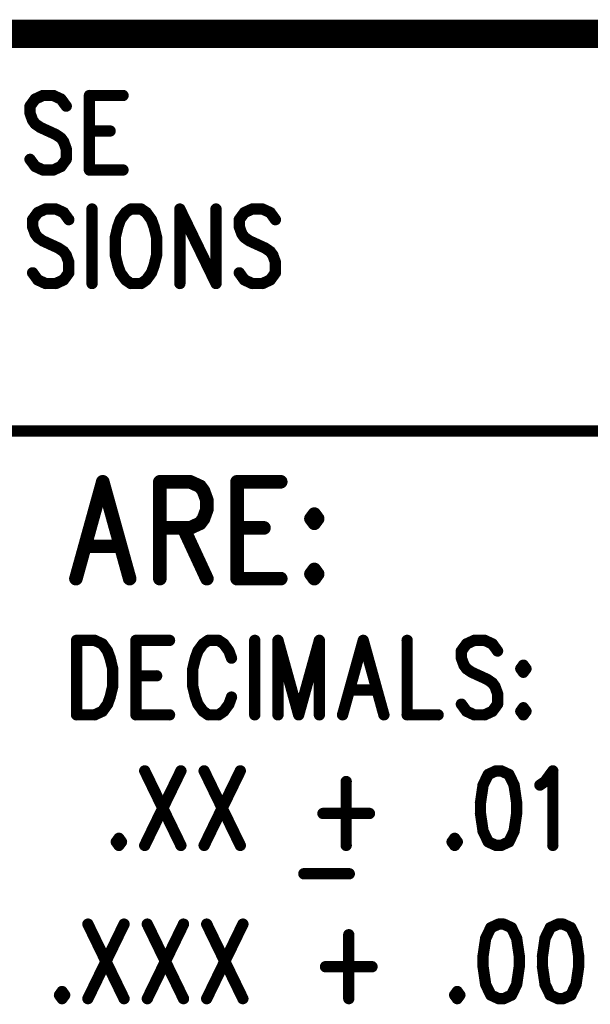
# Model space of a CAD drawing. Extents: x 2 to 38, y 2.4 to 29.6.
# Tile 11 of 93: x 21.5 to 23.2, y 5.3 to 8.2. Entities that reach past the tile are written whole.
import ezdxf

# ---------------------------------------------------------------- set-up
doc = ezdxf.new("R2010")
doc.units = 0
doc.layers.get('0').update_dxf_attribs({"linetype": 'CONTINUOUS'})
doc.layers.add('adt001026', color=1, linetype='CONTINUOUS')

# ---------------------------------------------------------------- blocks, each defined once
blk = doc.blocks.new('D251')
at = {"const_width": 0.0171}
blk.add_lwpolyline([(-0.00855, 0, 1), (0.00855, 0, 1)], format="xyb", close=True, dxfattribs=at)
blk = doc.blocks.new('D253')
at = {"const_width": 0.02055}
blk.add_lwpolyline([(-0.010275, 0, 1), (0.010275, 0, 1)], format="xyb", close=True, dxfattribs=at)

msp = doc.modelspace()

# ---------------------------------------------------------------- linework, layer by layer
at = {"layer": 'adt001026', "color": 1}
for points, const_width in [([(14.7955, 8.2073), (37.3983, 8.2073)], 0.085), ([(21.5032, 8.0104), (21.4876, 7.989)], 0.034), ([(21.5265, 8.0211), (21.5032, 8.0104)], 0.034), ([(21.5577, 8.0211), (21.5265, 8.0211)], 0.034), ([(21.581, 8.0104), (21.5577, 8.0211)], 0.034), ([(21.5966, 7.989), (21.581, 8.0104)], 0.034), ([(21.6666, 8.0211), (21.6666, 7.7963)], 0.034), ([(21.6666, 8.0211), (21.7678, 8.0211)], 0.034), ([(21.4876, 7.989), (21.4876, 7.9676)], 0.034), ([(21.4876, 7.9676), (21.4954, 7.9462)], 0.034), ([(21.4954, 7.9462), (21.5032, 7.9355)], 0.034), ([(21.5032, 7.9355), (21.5188, 7.9247)], 0.034), ([(21.5188, 7.9247), (21.5655, 7.9033)], 0.034), ([(21.5655, 7.9033), (21.581, 7.8926)], 0.034), ([(21.581, 7.8926), (21.5888, 7.8819)], 0.034), ([(21.6666, 7.914), (21.7289, 7.914)], 0.034), ([(21.5888, 7.8819), (21.5966, 7.8605)], 0.034), ([(21.5966, 7.8605), (21.5966, 7.8284)], 0.034), ([(21.5032, 7.807), (21.4876, 7.8284)], 0.034), ([(21.5966, 7.8284), (21.581, 7.807)], 0.034), ([(21.5265, 7.7963), (21.5032, 7.807)], 0.034), ([(21.5577, 7.7963), (21.5265, 7.7963)], 0.034), ([(21.581, 7.807), (21.5577, 7.7963)], 0.034), ([(21.6666, 7.7963), (21.7678, 7.7963)], 0.034), ([(21.5343, 7.6786), (21.511, 7.6679)], 0.034), ([(21.5655, 7.6786), (21.5343, 7.6786)], 0.034), ([(21.5888, 7.6679), (21.5655, 7.6786)], 0.034), ([(21.6744, 7.6786), (21.6744, 7.4539)], 0.034), ([(21.7912, 7.6786), (21.7756, 7.6679)], 0.034), ([(21.8223, 7.6786), (21.7912, 7.6786)], 0.034), ([(21.8379, 7.6679), (21.8223, 7.6786)], 0.034), ([(21.9391, 7.6786), (21.9391, 7.4539)], 0.034), ([(21.9391, 7.6786), (22.048, 7.4539)], 0.034), ([(22.048, 7.6786), (22.048, 7.4539)], 0.034), ([(22.157, 7.6786), (22.1336, 7.6679)], 0.034), ([(22.1881, 7.6786), (22.157, 7.6786)], 0.034), ([(22.2115, 7.6679), (22.1881, 7.6786)], 0.034), ([(21.511, 7.6679), (21.4954, 7.6465)], 0.034), ([(21.6044, 7.6465), (21.5888, 7.6679)], 0.034), ([(21.7756, 7.6679), (21.76, 7.6465)], 0.034), ([(21.8534, 7.6465), (21.8379, 7.6679)], 0.034), ([(22.1336, 7.6679), (22.1181, 7.6465)], 0.034), ([(22.227, 7.6465), (22.2115, 7.6679)], 0.034), ([(21.4954, 7.6465), (21.4954, 7.6251)], 0.034), ([(21.4954, 7.6251), (21.5032, 7.6037)], 0.034), ([(21.7523, 7.6251), (21.7445, 7.593)], 0.034), ([(21.76, 7.6465), (21.7523, 7.6251)], 0.034), ([(21.8612, 7.6251), (21.8534, 7.6465)], 0.034), ([(21.869, 7.593), (21.8612, 7.6251)], 0.034), ([(22.1181, 7.6465), (22.1181, 7.6251)], 0.034), ([(22.1181, 7.6251), (22.1259, 7.6037)], 0.034), ([(21.5032, 7.6037), (21.511, 7.593)], 0.034), ([(21.511, 7.593), (21.5265, 7.5823)], 0.034), ([(21.7445, 7.593), (21.7445, 7.5395)], 0.034), ([(21.869, 7.5395), (21.869, 7.593)], 0.034), ([(22.1259, 7.6037), (22.1336, 7.593)], 0.034), ([(22.1336, 7.593), (22.1492, 7.5823)], 0.034), ([(21.5265, 7.5823), (21.5732, 7.5609)], 0.034), ([(21.5732, 7.5609), (21.5888, 7.5502)], 0.034), ([(22.1492, 7.5823), (22.1959, 7.5609)], 0.034), ([(22.1959, 7.5609), (22.2115, 7.5502)], 0.034), ([(21.5888, 7.5502), (21.5966, 7.5395)], 0.034), ([(21.5966, 7.5395), (21.6044, 7.5181)], 0.034), ([(21.7445, 7.5395), (21.7523, 7.5074)], 0.034), ([(21.8612, 7.5074), (21.869, 7.5395)], 0.034), ([(22.2115, 7.5502), (22.2193, 7.5395)], 0.034), ([(22.2193, 7.5395), (22.227, 7.5181)], 0.034), ([(21.6044, 7.5181), (21.6044, 7.4861)], 0.034), ([(21.7523, 7.5074), (21.76, 7.4861)], 0.034), ([(21.8534, 7.4861), (21.8612, 7.5074)], 0.034), ([(22.227, 7.5181), (22.227, 7.4861)], 0.034), ([(21.511, 7.4647), (21.4954, 7.4861)], 0.034), ([(21.6044, 7.4861), (21.5888, 7.4647)], 0.034), ([(21.76, 7.4861), (21.7756, 7.4647)], 0.034), ([(21.8379, 7.4647), (21.8534, 7.4861)], 0.034), ([(22.1336, 7.4647), (22.1181, 7.4861)], 0.034), ([(22.227, 7.4861), (22.2115, 7.4647)], 0.034), ([(21.5343, 7.4539), (21.511, 7.4647)], 0.034), ([(21.5655, 7.4539), (21.5343, 7.4539)], 0.034), ([(21.5888, 7.4647), (21.5655, 7.4539)], 0.034), ([(21.7756, 7.4647), (21.7912, 7.4539)], 0.034), ([(21.7912, 7.4539), (21.8223, 7.4539)], 0.034), ([(21.8223, 7.4539), (21.8379, 7.4647)], 0.034), ([(22.157, 7.4539), (22.1336, 7.4647)], 0.034), ([(22.1881, 7.4539), (22.157, 7.4539)], 0.034), ([(22.2115, 7.4647), (22.1881, 7.4539)], 0.034), ([(18.9051, 7.0087), (23.5284, 7.0087)], 0.034), ([(21.7068, 6.8557), (21.6259, 6.5635)], 0.041), ([(21.7068, 6.8557), (21.7878, 6.5635)], 0.041), ([(21.8788, 6.8557), (21.8788, 6.5635)], 0.041), ([(21.8788, 6.8557), (21.9699, 6.8557)], 0.041), ([(21.9699, 6.8557), (22.0002, 6.8418)], 0.041), ([(22.0002, 6.8418), (22.0104, 6.8279)], 0.041), ([(22.1115, 6.8557), (22.1115, 6.5635)], 0.041), ([(22.1115, 6.8557), (22.2431, 6.8557)], 0.041), ([(22.0104, 6.8279), (22.0205, 6.8001)], 0.041), ([(22.0205, 6.8001), (22.0205, 6.7722)], 0.041), ([(22.0205, 6.7722), (22.0104, 6.7444)], 0.041), ([(22.3443, 6.7583), (22.3341, 6.7444)], 0.041), ([(22.3544, 6.7444), (22.3443, 6.7583)], 0.041), ([(22.0002, 6.7305), (21.9699, 6.7166)], 0.041), ([(22.0104, 6.7444), (22.0002, 6.7305)], 0.041), ([(22.3341, 6.7444), (22.3443, 6.7305)], 0.041), ([(22.3443, 6.7305), (22.3544, 6.7444)], 0.041), ([(21.9699, 6.7166), (21.8788, 6.7166)], 0.041), ([(21.9496, 6.7166), (22.0205, 6.5635)], 0.041), ([(22.1115, 6.7166), (22.1925, 6.7166)], 0.041), ([(21.6562, 6.6609), (21.7574, 6.6609)], 0.041), ([(22.3443, 6.5914), (22.3341, 6.5775)], 0.041), ([(22.3341, 6.5775), (22.3443, 6.5635)], 0.041), ([(22.3544, 6.5775), (22.3443, 6.5914)], 0.041), ([(22.3443, 6.5635), (22.3544, 6.5775)], 0.041), ([(22.1115, 6.5635), (22.2431, 6.5635)], 0.041), ([(21.6277, 6.3773), (21.6277, 6.1526)], 0.034), ([(21.6277, 6.3773), (21.6822, 6.3773)], 0.034), ([(21.6822, 6.3773), (21.7056, 6.3666)], 0.034), ([(21.8067, 6.3773), (21.8067, 6.1526)], 0.034), ([(21.8067, 6.3773), (21.9079, 6.3773)], 0.034), ([(22.0247, 6.3773), (22.0091, 6.3666)], 0.034), ([(22.0558, 6.3773), (22.0247, 6.3773)], 0.034), ([(22.0714, 6.3666), (22.0558, 6.3773)], 0.034), ([(22.1648, 6.3773), (22.1648, 6.1526)], 0.034), ([(22.2348, 6.3773), (22.2348, 6.1526)], 0.034), ([(22.2348, 6.3773), (22.2971, 6.1526)], 0.034), ([(22.3594, 6.3773), (22.2971, 6.1526)], 0.034), ([(22.3594, 6.3773), (22.3594, 6.1526)], 0.034), ([(22.4917, 6.3773), (22.4294, 6.1526)], 0.034), ([(22.4917, 6.3773), (22.5539, 6.1526)], 0.034), ([(22.624, 6.3773), (22.624, 6.1526)], 0.034), ([(22.8264, 6.3773), (22.803, 6.3666)], 0.034), ([(22.8575, 6.3773), (22.8264, 6.3773)], 0.034), ([(22.8808, 6.3666), (22.8575, 6.3773)], 0.034), ([(21.7056, 6.3666), (21.7211, 6.3452)], 0.034), ([(21.7211, 6.3452), (21.7289, 6.3238)], 0.034), ([(21.9935, 6.3452), (21.9858, 6.3238)], 0.034), ([(22.0091, 6.3666), (21.9935, 6.3452)], 0.034), ([(22.0869, 6.3452), (22.0714, 6.3666)], 0.034), ([(22.0947, 6.3238), (22.0869, 6.3452)], 0.034), ([(22.803, 6.3666), (22.7874, 6.3452)], 0.034), ([(22.7874, 6.3452), (22.7874, 6.3238)], 0.034), ([(22.8964, 6.3452), (22.8808, 6.3666)], 0.034), ([(21.7289, 6.3238), (21.7367, 6.2917)], 0.034), ([(21.9858, 6.3238), (21.978, 6.2917)], 0.034), ([(22.7874, 6.3238), (22.7952, 6.3024)], 0.034), ([(21.7367, 6.2917), (21.7367, 6.2382)], 0.034), ([(21.978, 6.2917), (21.978, 6.2382)], 0.034), ([(22.7952, 6.3024), (22.803, 6.2917)], 0.034), ([(22.803, 6.2917), (22.8186, 6.281)], 0.034), ([(22.8186, 6.281), (22.8653, 6.2596)], 0.034), ([(22.9742, 6.3024), (22.9665, 6.2917)], 0.034), ([(22.9665, 6.2917), (22.9742, 6.281)], 0.034), ([(22.982, 6.2917), (22.9742, 6.3024)], 0.034), ([(22.9742, 6.281), (22.982, 6.2917)], 0.034), ([(21.8067, 6.2703), (21.869, 6.2703)], 0.034), ([(22.8653, 6.2596), (22.8808, 6.2489)], 0.034), ([(21.7367, 6.2382), (21.7289, 6.2061)], 0.034), ([(21.978, 6.2382), (21.9858, 6.2061)], 0.034), ([(22.4528, 6.2275), (22.5306, 6.2275)], 0.034), ([(22.8808, 6.2489), (22.8886, 6.2382)], 0.034), ([(22.8886, 6.2382), (22.8964, 6.2168)], 0.034), ([(21.7289, 6.2061), (21.7211, 6.1847)], 0.034), ([(21.9858, 6.2061), (21.9935, 6.1847)], 0.034), ([(22.0869, 6.1847), (22.0947, 6.2061)], 0.034), ([(22.8964, 6.2168), (22.8964, 6.1847)], 0.034), ([(21.7056, 6.1633), (21.6822, 6.1526)], 0.034), ([(21.7211, 6.1847), (21.7056, 6.1633)], 0.034), ([(21.9935, 6.1847), (22.0091, 6.1633)], 0.034), ([(22.0091, 6.1633), (22.0247, 6.1526)], 0.034), ([(22.0558, 6.1526), (22.0714, 6.1633)], 0.034), ([(22.0714, 6.1633), (22.0869, 6.1847)], 0.034), ([(22.803, 6.1633), (22.7874, 6.1847)], 0.034), ([(22.8264, 6.1526), (22.803, 6.1633)], 0.034), ([(22.8808, 6.1633), (22.8575, 6.1526)], 0.034), ([(22.8964, 6.1847), (22.8808, 6.1633)], 0.034), ([(22.9742, 6.174), (22.9665, 6.1633)], 0.034), ([(22.9665, 6.1633), (22.9742, 6.1526)], 0.034), ([(22.982, 6.1633), (22.9742, 6.174)], 0.034), ([(22.9742, 6.1526), (22.982, 6.1633)], 0.034), ([(21.6822, 6.1526), (21.6277, 6.1526)], 0.034), ([(21.8067, 6.1526), (21.9079, 6.1526)], 0.034), ([(22.0247, 6.1526), (22.0558, 6.1526)], 0.034), ([(22.624, 6.1526), (22.7174, 6.1526)], 0.034), ([(22.8575, 6.1526), (22.8264, 6.1526)], 0.034), ([(21.8332, 5.9835), (21.9422, 5.7587)], 0.034), ([(21.9422, 5.9835), (21.8332, 5.7587)], 0.034), ([(22.0122, 5.9835), (22.1212, 5.7587)], 0.034), ([(22.1212, 5.9835), (22.0122, 5.7587)], 0.034), ([(22.8917, 5.9835), (22.8684, 5.9728)], 0.034), ([(22.9073, 5.9835), (22.8917, 5.9835)], 0.034), ([(22.9307, 5.9728), (22.9073, 5.9835)], 0.034), ([(23.0396, 5.9514), (23.063, 5.9835)], 0.034), ([(23.063, 5.9835), (23.063, 5.7587)], 0.034), ([(22.8684, 5.9728), (22.8528, 5.9407)], 0.034), ([(22.9462, 5.9407), (22.9307, 5.9728)], 0.034), ([(22.4403, 5.9514), (22.4403, 5.7587)], 0.034), ([(22.8528, 5.9407), (22.845, 5.8872)], 0.034), ([(22.954, 5.8872), (22.9462, 5.9407)], 0.034), ([(23.0241, 5.9407), (23.0396, 5.9514)], 0.034), ([(22.845, 5.8872), (22.845, 5.8551)], 0.034), ([(22.954, 5.8551), (22.954, 5.8872)], 0.034), ([(22.3703, 5.8551), (22.5104, 5.8551)], 0.034), ([(22.845, 5.8551), (22.8528, 5.8016)], 0.034), ([(22.9462, 5.8016), (22.954, 5.8551)], 0.034), ([(21.7554, 5.7801), (21.7476, 5.7694)], 0.034), ([(21.7632, 5.7694), (21.7554, 5.7801)], 0.034), ([(22.7672, 5.7801), (22.7594, 5.7694)], 0.034), ([(22.775, 5.7694), (22.7672, 5.7801)], 0.034), ([(22.8528, 5.8016), (22.8684, 5.7694)], 0.034), ([(22.9307, 5.7694), (22.9462, 5.8016)], 0.034), ([(21.7476, 5.7694), (21.7554, 5.7587)], 0.034), ([(21.7554, 5.7587), (21.7632, 5.7694)], 0.034), ([(22.7594, 5.7694), (22.7672, 5.7587)], 0.034), ([(22.7672, 5.7587), (22.775, 5.7694)], 0.034), ([(22.8684, 5.7694), (22.8917, 5.7587)], 0.034), ([(22.8917, 5.7587), (22.9073, 5.7587)], 0.034), ([(22.9073, 5.7587), (22.9307, 5.7694)], 0.034), ([(22.3127, 5.6731), (22.4496, 5.6731)], 0.034), ([(21.662, 5.5212), (21.7709, 5.2964)], 0.034), ([(21.7709, 5.5212), (21.662, 5.2964)], 0.034), ([(21.841, 5.5212), (21.95, 5.2964)], 0.034), ([(21.95, 5.5212), (21.841, 5.2964)], 0.034), ([(22.02, 5.5212), (22.129, 5.2964)], 0.034), ([(22.129, 5.5212), (22.02, 5.2964)], 0.034), ([(22.8762, 5.5105), (22.8606, 5.4783)], 0.034), ([(22.8995, 5.5212), (22.8762, 5.5105)], 0.034), ([(22.9151, 5.5212), (22.8995, 5.5212)], 0.034), ([(22.9384, 5.5105), (22.9151, 5.5212)], 0.034), ([(22.954, 5.4783), (22.9384, 5.5105)], 0.034), ([(23.0552, 5.5105), (23.0396, 5.4783)], 0.034), ([(23.0785, 5.5212), (23.0552, 5.5105)], 0.034), ([(23.0941, 5.5212), (23.0785, 5.5212)], 0.034), ([(23.1175, 5.5105), (23.0941, 5.5212)], 0.034), ([(23.133, 5.4783), (23.1175, 5.5105)], 0.034), ([(22.4481, 5.4891), (22.4481, 5.2964)], 0.034), ([(22.8606, 5.4783), (22.8528, 5.4248)], 0.034), ([(22.9618, 5.4248), (22.954, 5.4783)], 0.034), ([(23.0396, 5.4783), (23.0318, 5.4248)], 0.034), ([(23.1408, 5.4248), (23.133, 5.4783)], 0.034), ([(22.8528, 5.4248), (22.8528, 5.3927)], 0.034), ([(22.9618, 5.3927), (22.9618, 5.4248)], 0.034), ([(23.0318, 5.4248), (23.0318, 5.3927)], 0.034), ([(23.1408, 5.3927), (23.1408, 5.4248)], 0.034), ([(22.378, 5.3927), (22.5181, 5.3927)], 0.034), ([(22.8528, 5.3927), (22.8606, 5.3392)], 0.034), ([(22.954, 5.3392), (22.9618, 5.3927)], 0.034), ([(23.0318, 5.3927), (23.0396, 5.3392)], 0.034), ([(23.133, 5.3392), (23.1408, 5.3927)], 0.034), ([(22.8606, 5.3392), (22.8762, 5.3071)], 0.034), ([(22.9384, 5.3071), (22.954, 5.3392)], 0.034), ([(23.0396, 5.3392), (23.0552, 5.3071)], 0.034), ([(23.1175, 5.3071), (23.133, 5.3392)], 0.034), ([(21.5841, 5.3178), (21.5764, 5.3071)], 0.034), ([(21.5764, 5.3071), (21.5841, 5.2964)], 0.034), ([(21.5919, 5.3071), (21.5841, 5.3178)], 0.034), ([(21.5841, 5.2964), (21.5919, 5.3071)], 0.034), ([(22.775, 5.3178), (22.7672, 5.3071)], 0.034), ([(22.7672, 5.3071), (22.775, 5.2964)], 0.034), ([(22.7828, 5.3071), (22.775, 5.3178)], 0.034), ([(22.775, 5.2964), (22.7828, 5.3071)], 0.034), ([(22.8762, 5.3071), (22.8995, 5.2964)], 0.034), ([(22.9151, 5.2964), (22.9384, 5.3071)], 0.034), ([(23.0552, 5.3071), (23.0785, 5.2964)], 0.034), ([(23.0941, 5.2964), (23.1175, 5.3071)], 0.034), ([(22.8995, 5.2964), (22.9151, 5.2964)], 0.034), ([(23.0785, 5.2964), (23.0941, 5.2964)], 0.034)]:
    msp.add_lwpolyline(points, dxfattribs=dict(at, const_width=const_width))

# ---------------------------------------------------------------- block references
at = {"layer": 'adt001026'}
for name, p in [('D251', (21.5032, 8.0104)), ('D251', (21.5265, 8.0211)), ('D251', (21.5577, 8.0211)), ('D251', (21.581, 8.0104)), ('D251', (21.6666, 8.0211)), ('D251', (21.6666, 8.0211)), ('D251', (21.7678, 8.0211)), ('D251', (21.4876, 7.989)), ('D251', (21.5966, 7.989)), ('D251', (21.4876, 7.9676)), ('D251', (21.4954, 7.9462)), ('D251', (21.5032, 7.9355)), ('D251', (21.5188, 7.9247)), ('D251', (21.5655, 7.9033)), ('D251', (21.581, 7.8926)), ('D251', (21.6666, 7.914)), ('D251', (21.7289, 7.914)), ('D251', (21.5888, 7.8819)), ('D251', (21.5966, 7.8605)), ('D251', (21.4876, 7.8284)), ('D251', (21.5966, 7.8284)), ('D251', (21.5032, 7.807)), ('D251', (21.5265, 7.7963)), ('D251', (21.5577, 7.7963)), ('D251', (21.581, 7.807)), ('D251', (21.6666, 7.7963)), ('D251', (21.6666, 7.7963)), ('D251', (21.7678, 7.7963)), ('D251', (21.5343, 7.6786)), ('D251', (21.5655, 7.6786)), ('D251', (21.6744, 7.6786)), ('D251', (21.7912, 7.6786)), ('D251', (21.7912, 7.6786)), ('D251', (21.8223, 7.6786)), ('D251', (21.9391, 7.6786)), ('D251', (21.9391, 7.6786)), ('D251', (22.048, 7.6786)), ('D251', (22.157, 7.6786)), ('D251', (22.1881, 7.6786)), ('D251', (21.511, 7.6679)), ('D251', (21.5888, 7.6679)), ('D251', (21.7756, 7.6679)), ('D251', (21.8379, 7.6679)), ('D251', (22.1336, 7.6679)), ('D251', (22.2115, 7.6679)), ('D251', (21.4954, 7.6465)), ('D251', (21.4954, 7.6251)), ('D251', (21.6044, 7.6465)), ('D251', (21.7523, 7.6251)), ('D251', (21.76, 7.6465)), ('D251', (21.8534, 7.6465)), ('D251', (21.8612, 7.6251)), ('D251', (22.1181, 7.6465)), ('D251', (22.1181, 7.6251)), ('D251', (22.227, 7.6465)), ('D251', (21.5032, 7.6037)), ('D251', (21.511, 7.593)), ('D251', (21.7445, 7.593)), ('D251', (21.869, 7.593)), ('D251', (22.1259, 7.6037)), ('D251', (22.1336, 7.593)), ('D251', (21.5265, 7.5823)), ('D251', (21.5732, 7.5609)), ('D251', (22.1492, 7.5823)), ('D251', (22.1959, 7.5609)), ('D251', (21.5888, 7.5502)), ('D251', (21.5966, 7.5395)), ('D251', (21.7445, 7.5395)), ('D251', (21.869, 7.5395)), ('D251', (22.2115, 7.5502)), ('D251', (22.2193, 7.5395)), ('D251', (21.6044, 7.5181)), ('D251', (21.7523, 7.5074)), ('D251', (21.8612, 7.5074)), ('D251', (22.227, 7.5181)), ('D251', (21.4954, 7.4861)), ('D251', (21.6044, 7.4861)), ('D251', (21.76, 7.4861)), ('D251', (21.8534, 7.4861)), ('D251', (22.1181, 7.4861)), ('D251', (22.227, 7.4861)), ('D251', (21.511, 7.4647)), ('D251', (21.5343, 7.4539)), ('D251', (21.5655, 7.4539)), ('D251', (21.5888, 7.4647)), ('D251', (21.6744, 7.4539)), ('D251', (21.7756, 7.4647)), ('D251', (21.7912, 7.4539)), ('D251', (21.8223, 7.4539)), ('D251', (21.8379, 7.4647)), ('D251', (21.9391, 7.4539)), ('D251', (22.048, 7.4539)), ('D251', (22.048, 7.4539)), ('D251', (22.1336, 7.4647)), ('D251', (22.157, 7.4539)), ('D251', (22.1881, 7.4539)), ('D251', (22.2115, 7.4647)), ('D253', (21.7068, 6.8557)), ('D253', (21.7068, 6.8557)), ('D253', (21.8788, 6.8557)), ('D253', (21.8788, 6.8557)), ('D253', (21.9699, 6.8557)), ('D253', (22.0002, 6.8418)), ('D253', (22.1115, 6.8557)), ('D253', (22.1115, 6.8557)), ('D253', (22.2431, 6.8557)), ('D253', (22.0104, 6.8279)), ('D253', (22.0205, 6.8001)), ('D253', (22.0205, 6.7722)), ('D253', (22.3443, 6.7583)), ('D253', (22.3443, 6.7583)), ('D253', (22.0002, 6.7305)), ('D253', (22.0104, 6.7444)), ('D253', (22.3341, 6.7444)), ('D253', (22.3443, 6.7305)), ('D253', (22.3544, 6.7444)), ('D253', (21.8788, 6.7166)), ('D253', (21.9496, 6.7166)), ('D253', (21.9699, 6.7166)), ('D253', (22.1115, 6.7166)), ('D253', (22.1925, 6.7166)), ('D253', (21.6562, 6.6609)), ('D253', (21.7574, 6.6609)), ('D253', (22.3341, 6.5775)), ('D253', (22.3443, 6.5914)), ('D253', (22.3443, 6.5914)), ('D253', (22.3544, 6.5775)), ('D253', (21.6259, 6.5635)), ('D253', (21.7878, 6.5635)), ('D253', (21.8788, 6.5635)), ('D253', (22.0205, 6.5635)), ('D253', (22.1115, 6.5635)), ('D253', (22.1115, 6.5635)), ('D253', (22.2431, 6.5635)), ('D253', (22.3443, 6.5635)), ('D251', (21.6277, 6.3773)), ('D251', (21.6277, 6.3773)), ('D251', (21.6822, 6.3773)), ('D251', (21.8067, 6.3773)), ('D251', (21.8067, 6.3773)), ('D251', (21.9079, 6.3773)), ('D251', (22.0247, 6.3773)), ('D251', (22.0558, 6.3773)), ('D251', (22.1648, 6.3773)), ('D251', (22.2348, 6.3773)), ('D251', (22.2348, 6.3773)), ('D251', (22.3594, 6.3773)), ('D251', (22.3594, 6.3773)), ('D251', (22.4917, 6.3773)), ('D251', (22.4917, 6.3773)), ('D251', (22.624, 6.3773)), ('D251', (22.8264, 6.3773)), ('D251', (22.8575, 6.3773)), ('D251', (21.7056, 6.3666)), ('D251', (21.7211, 6.3452)), ('D251', (21.9935, 6.3452)), ('D251', (22.0091, 6.3666)), ('D251', (22.0714, 6.3666)), ('D251', (22.0869, 6.3452)), ('D251', (22.7874, 6.3452)), ('D251', (22.803, 6.3666)), ('D251', (22.8808, 6.3666)), ('D251', (22.8964, 6.3452)), ('D251', (21.7289, 6.3238)), ('D251', (21.9858, 6.3238)), ('D251', (22.0947, 6.3238)), ('D251', (22.7874, 6.3238)), ('D251', (21.7367, 6.2917)), ('D251', (21.978, 6.2917)), ('D251', (22.7952, 6.3024)), ('D251', (22.803, 6.2917)), ('D251', (22.8186, 6.281)), ('D251', (22.9665, 6.2917)), ('D251', (22.9742, 6.3024)), ('D251', (22.9742, 6.3024)), ('D251', (22.9742, 6.281)), ('D251', (22.982, 6.2917)), ('D251', (21.8067, 6.2703)), ('D251', (21.869, 6.2703)), ('D251', (22.8653, 6.2596)), ('D251', (21.7367, 6.2382)), ('D251', (21.978, 6.2382)), ('D251', (22.4528, 6.2275)), ('D251', (22.5306, 6.2275)), ('D251', (22.8808, 6.2489)), ('D251', (22.8886, 6.2382)), ('D251', (21.7289, 6.2061)), ('D251', (21.9858, 6.2061)), ('D251', (22.0947, 6.2061)), ('D251', (22.8964, 6.2168)), ('D251', (21.7056, 6.1633)), ('D251', (21.7211, 6.1847)), ('D251', (21.9935, 6.1847)), ('D251', (22.0091, 6.1633)), ('D251', (22.0714, 6.1633)), ('D251', (22.0869, 6.1847)), ('D251', (22.7874, 6.1847)), ('D251', (22.803, 6.1633)), ('D251', (22.8808, 6.1633)), ('D251', (22.8964, 6.1847)), ('D251', (22.9665, 6.1633)), ('D251', (22.9742, 6.174)), ('D251', (22.9742, 6.174)), ('D251', (22.982, 6.1633)), ('D251', (21.6277, 6.1526)), ('D251', (21.6277, 6.1526)), ('D251', (21.6822, 6.1526)), ('D251', (21.8067, 6.1526)), ('D251', (21.8067, 6.1526)), ('D251', (21.9079, 6.1526)), ('D251', (22.0247, 6.1526)), ('D251', (22.0558, 6.1526)), ('D251', (22.1648, 6.1526)), ('D251', (22.2348, 6.1526)), ('D251', (22.2971, 6.1526)), ('D251', (22.2971, 6.1526)), ('D251', (22.3594, 6.1526)), ('D251', (22.4294, 6.1526)), ('D251', (22.5539, 6.1526)), ('D251', (22.624, 6.1526)), ('D251', (22.7174, 6.1526)), ('D251', (22.8264, 6.1526)), ('D251', (22.8575, 6.1526)), ('D251', (22.9742, 6.1526)), ('D251', (21.8332, 5.9835)), ('D251', (21.9422, 5.9835)), ('D251', (22.0122, 5.9835)), ('D251', (22.1212, 5.9835)), ('D251', (22.8917, 5.9835)), ('D251', (22.8917, 5.9835)), ('D251', (22.9073, 5.9835)), ('D251', (23.063, 5.9835)), ('D251', (22.8684, 5.9728)), ('D251', (22.9307, 5.9728)), ('D251', (22.4403, 5.9514)), ('D251', (22.8528, 5.9407)), ('D251', (22.9462, 5.9407)), ('D251', (23.0241, 5.9407)), ('D251', (23.0396, 5.9514)), ('D251', (22.845, 5.8872)), ('D251', (22.954, 5.8872)), ('D251', (22.3703, 5.8551)), ('D251', (22.5104, 5.8551)), ('D251', (22.845, 5.8551)), ('D251', (22.954, 5.8551)), ('D251', (21.7554, 5.7801)), ('D251', (21.7554, 5.7801)), ('D251', (22.7672, 5.7801)), ('D251', (22.7672, 5.7801)), ('D251', (22.8528, 5.8016)), ('D251', (22.9462, 5.8016)), ('D251', (21.7476, 5.7694)), ('D251', (21.7554, 5.7587)), ('D251', (21.7632, 5.7694)), ('D251', (21.8332, 5.7587)), ('D251', (21.9422, 5.7587)), ('D251', (22.0122, 5.7587)), ('D251', (22.1212, 5.7587)), ('D251', (22.4403, 5.7587)), ('D251', (22.7594, 5.7694)), ('D251', (22.7672, 5.7587)), ('D251', (22.775, 5.7694)), ('D251', (22.8684, 5.7694)), ('D251', (22.8917, 5.7587)), ('D251', (22.9073, 5.7587)), ('D251', (22.9307, 5.7694)), ('D251', (23.063, 5.7587)), ('D251', (22.3127, 5.6731)), ('D251', (22.4496, 5.6731)), ('D251', (21.662, 5.5212)), ('D251', (21.7709, 5.5212)), ('D251', (21.841, 5.5212)), ('D251', (21.95, 5.5212)), ('D251', (22.02, 5.5212)), ('D251', (22.129, 5.5212)), ('D251', (22.8762, 5.5105)), ('D251', (22.8995, 5.5212)), ('D251', (22.8995, 5.5212)), ('D251', (22.9151, 5.5212)), ('D251', (22.9384, 5.5105)), ('D251', (23.0552, 5.5105)), ('D251', (23.0785, 5.5212)), ('D251', (23.0785, 5.5212)), ('D251', (23.0941, 5.5212)), ('D251', (23.1175, 5.5105)), ('D251', (22.4481, 5.4891)), ('D251', (22.8606, 5.4783)), ('D251', (22.954, 5.4783)), ('D251', (23.0396, 5.4783)), ('D251', (23.133, 5.4783)), ('D251', (22.8528, 5.4248)), ('D251', (22.9618, 5.4248)), ('D251', (23.0318, 5.4248)), ('D251', (23.1408, 5.4248)), ('D251', (22.378, 5.3927)), ('D251', (22.5181, 5.3927)), ('D251', (22.8528, 5.3927)), ('D251', (22.9618, 5.3927)), ('D251', (23.0318, 5.3927)), ('D251', (23.1408, 5.3927)), ('D251', (22.8606, 5.3392)), ('D251', (22.954, 5.3392)), ('D251', (23.0396, 5.3392)), ('D251', (23.133, 5.3392)), ('D251', (21.5764, 5.3071)), ('D251', (21.5841, 5.3178)), ('D251', (21.5841, 5.3178)), ('D251', (21.5919, 5.3071)), ('D251', (22.7672, 5.3071)), ('D251', (22.775, 5.3178)), ('D251', (22.775, 5.3178)), ('D251', (22.7828, 5.3071)), ('D251', (22.8762, 5.3071)), ('D251', (22.9384, 5.3071)), ('D251', (23.0552, 5.3071)), ('D251', (23.1175, 5.3071)), ('D251', (21.5841, 5.2964)), ('D251', (21.662, 5.2964)), ('D251', (21.7709, 5.2964)), ('D251', (21.841, 5.2964)), ('D251', (21.95, 5.2964)), ('D251', (22.02, 5.2964)), ('D251', (22.129, 5.2964)), ('D251', (22.4481, 5.2964)), ('D251', (22.775, 5.2964)), ('D251', (22.8995, 5.2964)), ('D251', (22.9151, 5.2964)), ('D251', (23.0785, 5.2964)), ('D251', (23.0941, 5.2964))]:
    msp.add_blockref(name, p, dxfattribs=at)

doc.saveas('drawing.dxf')
